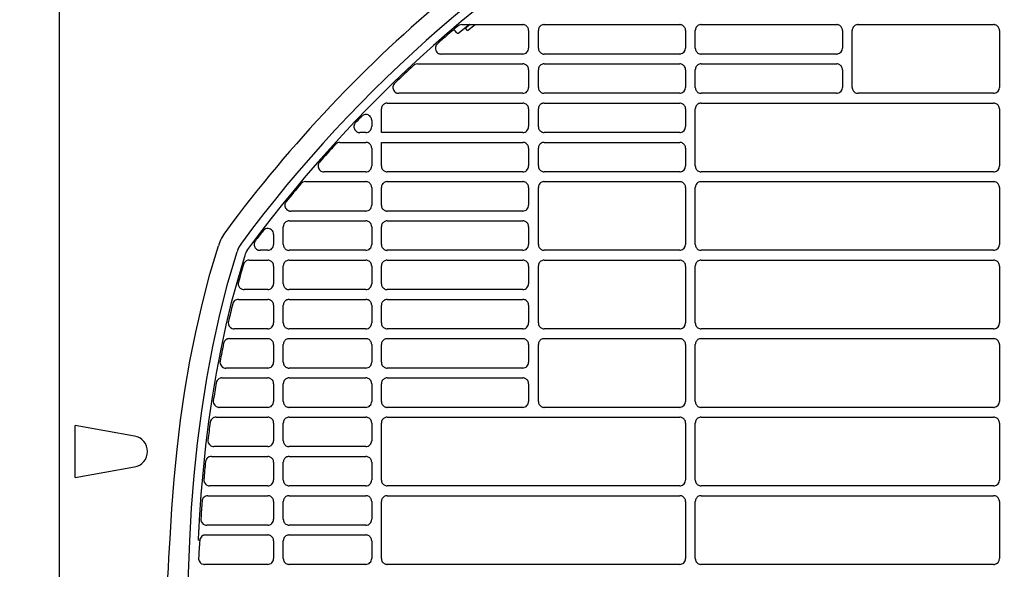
# Model space of a CAD drawing. Header units: millimetres. Extents: x -165365 to -33565, y 7406 to 103342.
# Tile 144 of 256: x -84366 to -84115, y 25500 to 25640. Entities that reach past the tile are written whole.
import ezdxf

# ---------------------------------------------------------------- set-up
doc = ezdxf.new("R2010")
doc.units = ezdxf.units.MM
doc.header["$MEASUREMENT"] = 0
doc.linetypes.add('ACAD_ISO03W100', pattern=[150, 60, -90])
doc.layers.add('DETAIL', color=5, linetype='Continuous')
doc.layers.add('ELEK CIENKIE', color=80, linetype='Continuous')

# ---------------------------------------------------------------- blocks, each defined once
blk = doc.blocks.new('A$C67C8A0BA')
at = {"layer": 'DETAIL', "color": 3, "linetype": 'Continuous'}
for p, q in [((0, 50.16), (0, 691.24)), ((101.16, 627.46), (100.87, 627.84)), ((104.52, 629.45), (101.86, 627.37)), ((102.51, 629.45), (118.08, 629.45)), ((104.63, 629.45), (103.48, 628.55)), ((103.97, 627.92), (103.48, 628.55)), ((103.97, 627.92), (105.92, 629.45)), ((119.57, 627.95), (119.57, 623.45)), ((122.04, 623.44), (122.04, 627.96)), ((123.53, 629.45), (158.08, 629.45)), ((159.57, 627.95), (159.57, 623.45)), ((162.04, 623.44), (162.04, 627.96)), ((163.53, 629.45), (198.08, 629.45)), ((199.57, 627.95), (199.57, 623.45)), ((202.04, 613.44), (202.04, 627.96)), ((203.53, 629.45), (238.07, 629.45)), ((239.56, 627.95), (239.56, 613.44)), ((118.07, 621.95), (97.3, 621.95)), ((158.07, 621.95), (123.54, 621.95)), ((198.07, 621.95), (163.54, 621.95)), ((91.24, 619.45), (118.08, 619.45)), ((119.57, 617.95), (119.57, 613.45)), ((122.04, 613.44), (122.04, 617.96)), ((123.53, 619.45), (158.08, 619.44)), ((159.57, 617.95), (159.57, 613.44)), ((162.04, 613.44), (162.04, 617.95)), ((163.53, 619.44), (198.08, 619.44)), ((199.57, 617.95), (199.57, 613.44)), ((118.07, 611.95), (86.47, 611.95)), ((158.07, 611.95), (123.54, 611.95)), ((198.07, 611.95), (163.54, 611.95)), ((238.07, 611.95), (203.54, 611.95)), ((82.04, 601.95), (82.04, 607.96)), ((83.53, 609.45), (118.08, 609.45)), ((119.57, 607.95), (119.57, 603.45)), ((122.04, 603.44), (122.04, 607.96)), ((123.53, 609.45), (158.08, 609.45)), ((159.57, 607.95), (159.57, 603.45)), ((162.04, 593.44), (162.04, 607.96)), ((163.53, 609.45), (238.07, 609.45)), ((239.56, 607.95), (239.56, 593.44)), ((79.57, 605.04), (79.57, 603.45)), ((78.07, 601.95), (76.54, 601.95)), ((118.07, 601.95), (82.04, 601.95)), ((158.07, 601.95), (123.54, 601.95)), ((71.42, 599.45), (78.08, 599.45)), ((79.57, 597.95), (79.57, 593.45)), ((82.04, 599.45), (118.08, 599.45)), ((82.04, 593.44), (82.04, 599.45)), ((119.57, 597.95), (119.57, 593.45)), ((122.04, 593.44), (122.04, 597.96)), ((123.53, 599.45), (158.08, 599.44)), ((159.57, 597.95), (159.57, 593.44)), ((78.07, 591.95), (67.39, 591.95)), ((118.07, 591.95), (83.54, 591.95)), ((158.07, 591.95), (123.54, 591.95)), ((238.07, 591.95), (163.54, 591.95)), ((62.66, 589.45), (78.08, 589.45)), ((79.57, 587.95), (79.57, 583.45)), ((82.04, 583.44), (82.04, 587.96)), ((83.53, 589.45), (118.08, 589.45)), ((119.57, 587.95), (119.57, 583.45)), ((122.04, 573.44), (122.04, 587.96)), ((123.53, 589.45), (158.08, 589.45)), ((159.57, 587.95), (159.57, 573.45)), ((162.04, 573.44), (162.04, 587.96)), ((163.53, 589.45), (238.07, 589.45)), ((239.56, 587.95), (239.56, 573.44)), ((78.07, 581.95), (58.93, 581.95)), ((118.07, 581.95), (83.54, 581.95)), ((57.04, 573.44), (57.04, 577.96)), ((58.53, 579.45), (78.08, 579.45)), ((79.57, 577.95), (79.57, 573.45)), ((82.04, 573.44), (82.04, 577.96)), ((83.53, 579.45), (118.08, 579.45)), ((119.57, 577.95), (119.57, 573.45)), ((54.57, 576.01), (54.57, 573.45)), ((53.07, 571.95), (51.12, 571.95)), ((78.07, 571.95), (58.54, 571.95)), ((118.07, 571.95), (83.54, 571.95)), ((158.07, 571.95), (123.54, 571.95)), ((238.07, 571.95), (163.54, 571.95)), ((48.34, 569.45), (53.08, 569.45)), ((54.57, 567.95), (54.57, 563.45)), ((57.04, 563.44), (57.04, 567.96)), ((58.53, 569.45), (78.08, 569.45)), ((79.57, 567.95), (79.57, 563.45)), ((82.04, 563.44), (82.04, 567.96)), ((83.53, 569.45), (118.07, 569.45)), ((119.57, 567.95), (119.57, 563.45)), ((122.04, 553.44), (122.04, 567.96)), ((123.53, 569.45), (158.08, 569.45)), ((159.57, 567.95), (159.57, 553.45)), ((162.04, 553.44), (162.04, 567.96)), ((163.53, 569.45), (238.07, 569.45)), ((239.56, 567.95), (239.56, 553.44)), ((53.07, 561.95), (47.04, 561.95)), ((78.07, 561.95), (58.54, 561.95)), ((118.07, 561.95), (83.54, 561.95)), ((45.59, 559.45), (53.08, 559.45)), ((54.57, 557.95), (54.57, 553.45)), ((57.04, 553.44), (57.04, 557.96)), ((58.53, 559.45), (78.08, 559.45)), ((79.57, 557.95), (79.57, 553.45)), ((82.04, 553.44), (82.04, 557.96)), ((83.53, 559.45), (118.07, 559.45)), ((119.57, 557.95), (119.57, 553.45)), ((53.07, 551.95), (44.5, 551.95)), ((78.07, 551.95), (58.54, 551.95)), ((118.07, 551.95), (83.54, 551.95)), ((158.07, 551.95), (123.54, 551.95)), ((238.07, 551.95), (163.54, 551.95)), ((43.29, 549.45), (53.08, 549.45)), ((54.57, 547.95), (54.57, 543.45)), ((57.04, 543.44), (57.04, 547.96)), ((58.53, 549.45), (78.08, 549.45)), ((79.57, 547.95), (79.57, 543.45)), ((82.04, 543.44), (82.04, 547.96)), ((83.53, 549.45), (118.07, 549.45)), ((119.57, 547.95), (119.57, 543.45)), ((122.04, 533.44), (122.04, 547.96)), ((123.53, 549.45), (158.07, 549.45)), ((159.57, 547.95), (159.57, 533.45)), ((162.04, 533.44), (162.04, 547.96)), ((163.53, 549.45), (238.07, 549.45)), ((239.56, 547.95), (239.56, 533.44)), ((53.07, 541.95), (42.39, 541.95)), ((78.07, 541.95), (58.54, 541.95)), ((118.07, 541.95), (83.54, 541.95)), ((41.41, 539.45), (53.08, 539.45)), ((54.57, 537.95), (54.57, 533.45)), ((57.04, 533.44), (57.04, 537.96)), ((58.53, 539.45), (78.08, 539.45)), ((79.57, 537.95), (79.57, 533.45)), ((82.04, 533.44), (82.04, 537.96)), ((83.53, 539.45), (118.07, 539.45)), ((119.57, 537.95), (119.57, 533.45)), ((53.07, 531.95), (40.68, 531.95)), ((78.07, 531.95), (58.54, 531.95)), ((118.07, 531.95), (83.54, 531.95)), ((158.07, 531.95), (123.54, 531.95)), ((238.07, 531.95), (163.54, 531.95)), ((3.97, 514.09), (3.97, 527.31)), ((19.12, 524.64), (3.97, 527.31)), ((39.89, 529.45), (53.08, 529.45)), ((54.57, 527.95), (54.57, 523.45)), ((57.04, 523.44), (57.04, 527.96)), ((58.53, 529.45), (78.08, 529.45)), ((79.57, 527.95), (79.57, 523.45)), ((82.04, 513.44), (82.04, 527.96)), ((83.53, 529.45), (158.07, 529.45)), ((159.57, 527.95), (159.57, 513.45)), ((162.04, 513.44), (162.04, 527.96)), ((163.53, 529.45), (238.07, 529.45)), ((239.56, 527.95), (239.56, 513.44)), ((53.07, 521.95), (39.31, 521.95)), ((78.07, 521.95), (58.54, 521.95)), ((38.7, 519.45), (38.69, 519.45)), ((38.7, 519.45), (53.08, 519.45)), ((54.57, 517.95), (54.57, 513.45)), ((57.04, 513.44), (57.04, 517.96)), ((58.53, 519.45), (78.08, 519.45)), ((79.57, 517.95), (79.57, 513.45)), ((3.97, 514.09), (19.12, 516.76)), ((53.07, 511.95), (38.27, 511.95)), ((78.07, 511.95), (58.54, 511.95)), ((158.07, 511.95), (83.54, 511.95)), ((238.07, 511.95), (163.54, 511.95)), ((37.82, 509.45), (53.08, 509.45)), ((58.53, 509.45), (78.08, 509.45)), ((83.53, 509.45), (158.07, 509.45)), ((163.53, 509.45), (238.07, 509.45)), ((54.57, 507.95), (54.57, 503.45)), ((57.04, 503.44), (57.04, 507.96)), ((79.57, 507.95), (79.57, 503.45)), ((82.04, 493.44), (82.04, 507.96)), ((159.57, 507.95), (159.57, 493.45)), ((162.04, 493.44), (162.04, 507.96)), ((239.56, 507.95), (239.56, 493.44)), ((53.07, 501.95), (37.51, 501.95)), ((78.07, 501.95), (58.54, 501.95)), ((37.21, 499.45), (53.08, 499.45)), ((58.53, 499.45), (78.08, 499.45)), ((35.68, 498.07), (35.42, 498.09)), ((54.57, 497.95), (54.57, 493.45)), ((57.04, 493.44), (57.04, 497.96)), ((79.57, 497.95), (79.57, 493.45)), ((53.07, 491.95), (36.92, 491.95)), ((78.07, 491.95), (58.54, 491.95)), ((158.07, 491.95), (83.54, 491.95)), ((238.07, 491.95), (163.54, 491.95))]:
    blk.add_line(p, q, dxfattribs=at)
blk.add_lwpolyline([(101.16, 627.46, 0.080604), (101.28, 627.35, 0.116442), (101.49, 627.27, 0.116442), (101.72, 627.3, 0.080614), (101.86, 627.37, 0.000008)], format="xyb", dxfattribs=at)
for points in [[(119.57, 627.95), (119.55, 628.16), (119.51, 628.37), (119.43, 628.56), (119.34, 628.75), (119.21, 628.92), (119.06, 629.07), (118.9, 629.2), (118.71, 629.3), (118.51, 629.38), (118.31, 629.43)], [(123.3, 629.43), (123.09, 629.38), (122.9, 629.31), (122.71, 629.2), (122.54, 629.08), (122.4, 628.93), (122.27, 628.76), (122.17, 628.57), (122.1, 628.37), (122.06, 628.17), (122.04, 627.96)], [(159.57, 627.95), (159.55, 628.16), (159.51, 628.37), (159.43, 628.56), (159.33, 628.75), (159.21, 628.92), (159.06, 629.07), (158.9, 629.2), (158.71, 629.3), (158.51, 629.38), (158.31, 629.43)], [(163.3, 629.43), (163.09, 629.38), (162.9, 629.31), (162.71, 629.2), (162.54, 629.08), (162.4, 628.93), (162.27, 628.76), (162.17, 628.57), (162.1, 628.37), (162.06, 628.17), (162.04, 627.96)], [(199.57, 627.95), (199.55, 628.16), (199.51, 628.37), (199.43, 628.56), (199.33, 628.75), (199.21, 628.92), (199.06, 629.07), (198.89, 629.2), (198.71, 629.3), (198.51, 629.38), (198.31, 629.43)], [(203.3, 629.43), (203.09, 629.38), (202.89, 629.31), (202.71, 629.2), (202.54, 629.07), (202.4, 628.92), (202.27, 628.76), (202.17, 628.57), (202.1, 628.37), (202.05, 628.17), (202.04, 627.96)], [(239.56, 627.95), (239.55, 628.16), (239.51, 628.37), (239.43, 628.57), (239.33, 628.75), (239.21, 628.92), (239.06, 629.07), (238.89, 629.2), (238.71, 629.3), (238.51, 629.38), (238.31, 629.43)], [(96.14, 624.39), (95.99, 624.17), (95.88, 623.93), (95.82, 623.68), (95.8, 623.41), (95.83, 623.15), (95.9, 622.89), (96.02, 622.66), (96.18, 622.45), (96.37, 622.27), (96.59, 622.12)], [(122.04, 623.44), (122.06, 623.23), (122.1, 623.02), (122.17, 622.82), (122.27, 622.64), (122.4, 622.47), (122.55, 622.32), (122.72, 622.19), (122.9, 622.09), (123.1, 622.01), (123.3, 621.97)], [(162.04, 623.44), (162.06, 623.23), (162.1, 623.02), (162.17, 622.82), (162.27, 622.64), (162.4, 622.47), (162.55, 622.32), (162.72, 622.19), (162.9, 622.09), (163.1, 622.01), (163.3, 621.97)], [(119.57, 617.95), (119.55, 618.16), (119.51, 618.36), (119.43, 618.56), (119.34, 618.75), (119.21, 618.92), (119.06, 619.07), (118.9, 619.2), (118.71, 619.3), (118.51, 619.38), (118.31, 619.43)], [(123.3, 619.43), (123.09, 619.38), (122.9, 619.3), (122.71, 619.2), (122.54, 619.07), (122.4, 618.92), (122.27, 618.75), (122.17, 618.57), (122.1, 618.37), (122.06, 618.16), (122.04, 617.96)], [(159.57, 617.95), (159.55, 618.16), (159.51, 618.36), (159.43, 618.56), (159.33, 618.75), (159.21, 618.92), (159.06, 619.07), (158.9, 619.2), (158.71, 619.3), (158.51, 619.38), (158.31, 619.43)], [(163.3, 619.43), (163.09, 619.38), (162.9, 619.3), (162.71, 619.2), (162.54, 619.07), (162.4, 618.92), (162.27, 618.75), (162.17, 618.57), (162.1, 618.37), (162.06, 618.16), (162.04, 617.95)], [(199.57, 617.95), (199.55, 618.16), (199.51, 618.36), (199.43, 618.56), (199.33, 618.75), (199.21, 618.92), (199.06, 619.07), (198.89, 619.2), (198.71, 619.3), (198.51, 619.38), (198.31, 619.43)], [(85.28, 614.34), (85.14, 614.12), (85.04, 613.88), (84.99, 613.63), (84.98, 613.37), (85.01, 613.11), (85.09, 612.86), (85.21, 612.63), (85.37, 612.42), (85.57, 612.25), (85.79, 612.11)], [(122.04, 613.44), (122.06, 613.23), (122.1, 613.02), (122.17, 612.82), (122.27, 612.64), (122.4, 612.47), (122.55, 612.32), (122.72, 612.19), (122.9, 612.09), (123.1, 612.01), (123.3, 611.96)], [(162.04, 613.44), (162.06, 613.23), (162.1, 613.02), (162.17, 612.82), (162.27, 612.64), (162.4, 612.47), (162.55, 612.32), (162.72, 612.19), (162.9, 612.09), (163.1, 612.01), (163.3, 611.96)], [(202.04, 613.44), (202.06, 613.23), (202.1, 613.02), (202.17, 612.82), (202.27, 612.64), (202.4, 612.47), (202.55, 612.32), (202.72, 612.19), (202.9, 612.09), (203.1, 612.01), (203.3, 611.96)], [(83.3, 609.43), (83.09, 609.38), (82.9, 609.31), (82.71, 609.2), (82.54, 609.08), (82.4, 608.93), (82.27, 608.76), (82.17, 608.57), (82.1, 608.37), (82.06, 608.17), (82.04, 607.96)], [(119.57, 607.95), (119.55, 608.16), (119.51, 608.37), (119.43, 608.56), (119.34, 608.75), (119.21, 608.92), (119.06, 609.07), (118.9, 609.2), (118.71, 609.3), (118.51, 609.38), (118.31, 609.43)], [(123.3, 609.43), (123.09, 609.38), (122.9, 609.31), (122.71, 609.2), (122.54, 609.08), (122.4, 608.93), (122.27, 608.76), (122.17, 608.57), (122.1, 608.37), (122.06, 608.17), (122.04, 607.96)], [(159.57, 607.95), (159.55, 608.16), (159.51, 608.37), (159.43, 608.56), (159.33, 608.75), (159.21, 608.92), (159.06, 609.07), (158.9, 609.2), (158.71, 609.3), (158.51, 609.38), (158.31, 609.43)], [(163.3, 609.43), (163.09, 609.38), (162.9, 609.31), (162.71, 609.2), (162.54, 609.08), (162.4, 608.93), (162.27, 608.76), (162.17, 608.57), (162.1, 608.37), (162.06, 608.17), (162.04, 607.96)], [(239.56, 607.95), (239.55, 608.16), (239.51, 608.37), (239.43, 608.57), (239.33, 608.75), (239.21, 608.92), (239.06, 609.07), (238.89, 609.2), (238.71, 609.3), (238.51, 609.38), (238.31, 609.43)], [(79.38, 605.77), (79.24, 605.98), (79.06, 606.17), (78.86, 606.32), (78.63, 606.43), (78.39, 606.51), (78.14, 606.54), (77.88, 606.53), (77.64, 606.47), (77.4, 606.38), (77.19, 606.25)], [(79.57, 605.04), (79.57, 605.11), (79.56, 605.18), (79.55, 605.26), (79.54, 605.33), (79.52, 605.4), (79.5, 605.47), (79.48, 605.54)], [(75.3, 604.28), (75.18, 604.07), (75.09, 603.83), (75.05, 603.59), (75.04, 603.34), (75.08, 603.09), (75.16, 602.86), (75.27, 602.64), (75.42, 602.44), (75.61, 602.27), (75.81, 602.13)], [(122.04, 603.44), (122.06, 603.23), (122.1, 603.02), (122.17, 602.82), (122.27, 602.64), (122.4, 602.47), (122.55, 602.32), (122.72, 602.19), (122.9, 602.09), (123.1, 602.01), (123.3, 601.97)], [(79.57, 597.95), (79.55, 598.16), (79.51, 598.36), (79.44, 598.56), (79.34, 598.75), (79.21, 598.92), (79.06, 599.07), (78.9, 599.2), (78.71, 599.3), (78.51, 599.38), (78.31, 599.43)], [(119.57, 597.95), (119.55, 598.16), (119.51, 598.36), (119.43, 598.56), (119.34, 598.75), (119.21, 598.92), (119.06, 599.07), (118.9, 599.2), (118.71, 599.3), (118.51, 599.38), (118.31, 599.43)], [(123.3, 599.43), (123.09, 599.38), (122.9, 599.3), (122.71, 599.2), (122.54, 599.07), (122.4, 598.92), (122.27, 598.75), (122.17, 598.57), (122.1, 598.37), (122.06, 598.16), (122.04, 597.96)], [(159.57, 597.95), (159.55, 598.16), (159.51, 598.36), (159.43, 598.56), (159.33, 598.75), (159.21, 598.92), (159.06, 599.07), (158.9, 599.2), (158.71, 599.3), (158.51, 599.38), (158.31, 599.43)], [(66, 594.01), (65.92, 593.76), (65.89, 593.49), (65.9, 593.22), (65.97, 592.96), (66.07, 592.71), (66.23, 592.49), (66.41, 592.3), (66.64, 592.15), (66.88, 592.03), (67.14, 591.97)], [(82.04, 593.44), (82.06, 593.23), (82.1, 593.02), (82.17, 592.82), (82.27, 592.64), (82.4, 592.47), (82.55, 592.32), (82.72, 592.19), (82.9, 592.09), (83.1, 592.01), (83.3, 591.96)], [(122.04, 593.44), (122.06, 593.23), (122.1, 593.02), (122.17, 592.82), (122.27, 592.64), (122.4, 592.47), (122.55, 592.32), (122.72, 592.19), (122.9, 592.09), (123.1, 592.01), (123.3, 591.96)], [(162.04, 593.44), (162.06, 593.23), (162.1, 593.02), (162.17, 592.82), (162.27, 592.64), (162.4, 592.47), (162.55, 592.32), (162.72, 592.19), (162.9, 592.09), (163.1, 592.01), (163.3, 591.96)], [(79.57, 587.95), (79.55, 588.16), (79.51, 588.37), (79.44, 588.56), (79.34, 588.75), (79.21, 588.92), (79.06, 589.07), (78.9, 589.2), (78.71, 589.3), (78.51, 589.38), (78.31, 589.43)], [(83.3, 589.43), (83.09, 589.38), (82.9, 589.31), (82.71, 589.2), (82.54, 589.08), (82.4, 588.93), (82.27, 588.76), (82.17, 588.57), (82.1, 588.37), (82.06, 588.17), (82.04, 587.96)], [(119.57, 587.95), (119.55, 588.16), (119.51, 588.37), (119.43, 588.56), (119.34, 588.75), (119.21, 588.92), (119.06, 589.07), (118.9, 589.2), (118.71, 589.3), (118.51, 589.38), (118.31, 589.43)], [(123.3, 589.43), (123.09, 589.38), (122.9, 589.31), (122.71, 589.2), (122.54, 589.08), (122.4, 588.93), (122.27, 588.76), (122.17, 588.57), (122.1, 588.37), (122.06, 588.17), (122.04, 587.96)], [(159.57, 587.95), (159.55, 588.16), (159.51, 588.37), (159.43, 588.56), (159.33, 588.75), (159.21, 588.92), (159.06, 589.07), (158.9, 589.2), (158.71, 589.3), (158.51, 589.38), (158.31, 589.43)], [(163.3, 589.43), (163.09, 589.38), (162.9, 589.31), (162.71, 589.2), (162.54, 589.08), (162.4, 588.93), (162.27, 588.76), (162.17, 588.57), (162.1, 588.37), (162.06, 588.17), (162.04, 587.96)], [(239.56, 587.95), (239.55, 588.16), (239.51, 588.37), (239.43, 588.57), (239.33, 588.75), (239.21, 588.92), (239.06, 589.07), (238.89, 589.2), (238.71, 589.31), (238.51, 589.38), (238.31, 589.43)], [(57.53, 583.97), (57.46, 583.72), (57.44, 583.45), (57.46, 583.19), (57.52, 582.93), (57.64, 582.69), (57.79, 582.48), (57.98, 582.29), (58.2, 582.14), (58.44, 582.03), (58.69, 581.97)], [(82.04, 583.44), (82.06, 583.23), (82.1, 583.02), (82.17, 582.82), (82.27, 582.64), (82.4, 582.47), (82.55, 582.32), (82.72, 582.19), (82.9, 582.09), (83.1, 582.01), (83.3, 581.97)], [(54.57, 576.01), (54.53, 576.33), (54.43, 576.64), (54.27, 576.92), (54.05, 577.16), (53.79, 577.34), (53.49, 577.46), (53.17, 577.52), (52.85, 577.5), (52.53, 577.42), (52.25, 577.27)], [(58.3, 579.43), (58.09, 579.38), (57.9, 579.31), (57.71, 579.2), (57.54, 579.08), (57.4, 578.93), (57.27, 578.76), (57.17, 578.57), (57.1, 578.37), (57.06, 578.17), (57.04, 577.96)], [(79.57, 577.95), (79.55, 578.16), (79.51, 578.36), (79.44, 578.56), (79.34, 578.75), (79.21, 578.92), (79.06, 579.07), (78.9, 579.2), (78.71, 579.3), (78.51, 579.38), (78.31, 579.43)], [(83.3, 579.43), (83.09, 579.38), (82.9, 579.31), (82.71, 579.2), (82.54, 579.08), (82.4, 578.93), (82.27, 578.76), (82.17, 578.57), (82.1, 578.37), (82.06, 578.17), (82.04, 577.96)], [(119.57, 577.95), (119.55, 578.16), (119.51, 578.36), (119.43, 578.56), (119.34, 578.75), (119.21, 578.92), (119.06, 579.07), (118.9, 579.2), (118.71, 579.3), (118.51, 579.38), (118.31, 579.43)], [(28.22, 498.52), (28.65, 506.09), (29.22, 513.65), (29.96, 521.19), (30.87, 528.72), (31.97, 536.22), (33.25, 543.69), (34.73, 551.12), (36.43, 558.51), (38.35, 565.84), (40.5, 573.1)], [(49.8, 574.14), (49.7, 573.93), (49.64, 573.7), (49.62, 573.46), (49.63, 573.22), (49.69, 572.99), (49.78, 572.77), (49.9, 572.57), (50.05, 572.39), (50.23, 572.24), (50.43, 572.11)], [(57.04, 573.44), (57.06, 573.23), (57.1, 573.02), (57.17, 572.82), (57.27, 572.64), (57.4, 572.47), (57.55, 572.32), (57.72, 572.19), (57.9, 572.09), (58.1, 572.01), (58.3, 571.97)], [(82.04, 573.44), (82.06, 573.23), (82.1, 573.02), (82.17, 572.82), (82.27, 572.64), (82.4, 572.47), (82.55, 572.32), (82.72, 572.19), (82.9, 572.09), (83.1, 572.01), (83.3, 571.97)], [(122.04, 573.44), (122.06, 573.23), (122.1, 573.02), (122.17, 572.82), (122.27, 572.64), (122.4, 572.47), (122.55, 572.32), (122.72, 572.19), (122.9, 572.09), (123.1, 572.01), (123.3, 571.97)], [(162.04, 573.44), (162.06, 573.23), (162.1, 573.02), (162.17, 572.82), (162.27, 572.64), (162.4, 572.47), (162.55, 572.32), (162.72, 572.19), (162.9, 572.09), (163.1, 572.01), (163.3, 571.97)], [(32.78, 481.34), (32.91, 489.65), (33.2, 497.96), (33.67, 506.26), (34.32, 514.55), (35.18, 522.82), (36.25, 531.07), (37.54, 539.28), (39.08, 547.45), (40.87, 555.57), (42.92, 563.63), (45.27, 571.6)], [(36.13, 509.78), (36.67, 515.99), (37.32, 522.18), (38.09, 528.37), (38.99, 534.54), (40.02, 540.69), (41.19, 546.81), (42.5, 552.9), (43.96, 558.96), (45.58, 564.97), (47.37, 570.94)], [(54.57, 567.95), (54.55, 568.16), (54.51, 568.37), (54.44, 568.56), (54.34, 568.75), (54.21, 568.92), (54.06, 569.07), (53.9, 569.2), (53.71, 569.3), (53.51, 569.38), (53.31, 569.43)], [(58.3, 569.43), (58.09, 569.38), (57.9, 569.31), (57.71, 569.2), (57.54, 569.08), (57.4, 568.93), (57.27, 568.76), (57.17, 568.57), (57.1, 568.37), (57.06, 568.17), (57.04, 567.96)], [(79.57, 567.95), (79.55, 568.16), (79.51, 568.37), (79.44, 568.56), (79.34, 568.75), (79.21, 568.92), (79.06, 569.07), (78.9, 569.2), (78.71, 569.3), (78.51, 569.38), (78.31, 569.43)], [(83.3, 569.43), (83.09, 569.38), (82.9, 569.31), (82.71, 569.2), (82.54, 569.08), (82.4, 568.93), (82.27, 568.76), (82.17, 568.57), (82.1, 568.37), (82.06, 568.17), (82.04, 567.96)], [(119.57, 567.95), (119.55, 568.16), (119.51, 568.37), (119.43, 568.56), (119.34, 568.75), (119.21, 568.92), (119.06, 569.07), (118.9, 569.2), (118.71, 569.3), (118.51, 569.38), (118.31, 569.43)], [(123.3, 569.43), (123.09, 569.38), (122.9, 569.31), (122.71, 569.2), (122.54, 569.08), (122.4, 568.93), (122.27, 568.76), (122.17, 568.57), (122.1, 568.37), (122.06, 568.17), (122.04, 567.96)], [(159.57, 567.95), (159.55, 568.16), (159.51, 568.37), (159.43, 568.57), (159.33, 568.75), (159.21, 568.92), (159.06, 569.07), (158.89, 569.2), (158.71, 569.3), (158.51, 569.38), (158.31, 569.43)], [(163.3, 569.43), (163.09, 569.38), (162.9, 569.31), (162.71, 569.2), (162.54, 569.08), (162.4, 568.93), (162.27, 568.76), (162.17, 568.57), (162.1, 568.37), (162.06, 568.17), (162.04, 567.96)], [(239.56, 567.95), (239.55, 568.16), (239.51, 568.37), (239.43, 568.57), (239.33, 568.75), (239.21, 568.92), (239.06, 569.07), (238.89, 569.2), (238.71, 569.31), (238.51, 569.38), (238.31, 569.43)], [(45.55, 563.6), (45.55, 563.4), (45.57, 563.2), (45.61, 563), (45.68, 562.82), (45.78, 562.64), (45.9, 562.48), (46.04, 562.33), (46.19, 562.21), (46.36, 562.11), (46.55, 562.03)], [(57.04, 563.44), (57.06, 563.23), (57.1, 563.02), (57.17, 562.82), (57.27, 562.64), (57.4, 562.47), (57.55, 562.32), (57.72, 562.19), (57.9, 562.09), (58.1, 562.01), (58.3, 561.97)], [(82.04, 563.44), (82.06, 563.23), (82.1, 563.02), (82.17, 562.82), (82.27, 562.64), (82.4, 562.47), (82.55, 562.32), (82.72, 562.19), (82.9, 562.09), (83.1, 562.01), (83.3, 561.97)], [(54.57, 557.95), (54.55, 558.16), (54.51, 558.36), (54.44, 558.56), (54.34, 558.75), (54.21, 558.92), (54.06, 559.07), (53.9, 559.2), (53.71, 559.3), (53.51, 559.38), (53.31, 559.43)], [(58.3, 559.43), (58.09, 559.38), (57.9, 559.31), (57.71, 559.2), (57.54, 559.08), (57.4, 558.93), (57.27, 558.76), (57.17, 558.57), (57.1, 558.37), (57.06, 558.17), (57.04, 557.96)], [(79.57, 557.95), (79.55, 558.16), (79.51, 558.36), (79.44, 558.56), (79.34, 558.75), (79.21, 558.92), (79.06, 559.07), (78.9, 559.2), (78.71, 559.3), (78.51, 559.38), (78.31, 559.43)], [(83.3, 559.43), (83.09, 559.38), (82.9, 559.31), (82.71, 559.2), (82.54, 559.08), (82.4, 558.93), (82.27, 558.76), (82.17, 558.57), (82.1, 558.37), (82.06, 558.17), (82.04, 557.96)], [(119.57, 557.95), (119.55, 558.16), (119.51, 558.36), (119.43, 558.56), (119.34, 558.75), (119.21, 558.92), (119.06, 559.07), (118.9, 559.2), (118.71, 559.3), (118.51, 559.38), (118.31, 559.43)], [(57.04, 553.44), (57.06, 553.23), (57.1, 553.02), (57.17, 552.82), (57.27, 552.64), (57.4, 552.47), (57.55, 552.32), (57.72, 552.19), (57.9, 552.09), (58.1, 552.01), (58.3, 551.97)], [(82.04, 553.44), (82.06, 553.23), (82.1, 553.02), (82.17, 552.82), (82.27, 552.64), (82.4, 552.47), (82.55, 552.32), (82.72, 552.19), (82.9, 552.09), (83.1, 552.01), (83.3, 551.97)], [(122.04, 553.44), (122.06, 553.23), (122.1, 553.02), (122.17, 552.82), (122.27, 552.64), (122.4, 552.47), (122.55, 552.32), (122.72, 552.19), (122.9, 552.09), (123.1, 552.01), (123.3, 551.97)], [(162.04, 553.44), (162.06, 553.23), (162.1, 553.02), (162.17, 552.82), (162.27, 552.64), (162.4, 552.47), (162.55, 552.32), (162.72, 552.19), (162.9, 552.09), (163.1, 552.01), (163.3, 551.97)], [(54.57, 547.95), (54.55, 548.16), (54.51, 548.37), (54.44, 548.56), (54.34, 548.75), (54.21, 548.92), (54.06, 549.07), (53.9, 549.2), (53.71, 549.31), (53.51, 549.38), (53.31, 549.43)], [(58.3, 549.43), (58.09, 549.38), (57.9, 549.31), (57.71, 549.2), (57.54, 549.08), (57.4, 548.93), (57.27, 548.76), (57.17, 548.57), (57.1, 548.37), (57.06, 548.17), (57.04, 547.96)], [(79.57, 547.95), (79.55, 548.16), (79.51, 548.37), (79.44, 548.56), (79.34, 548.75), (79.21, 548.92), (79.06, 549.07), (78.9, 549.2), (78.71, 549.31), (78.51, 549.38), (78.31, 549.43)], [(83.3, 549.43), (83.09, 549.38), (82.9, 549.31), (82.71, 549.2), (82.54, 549.08), (82.4, 548.93), (82.27, 548.76), (82.17, 548.57), (82.1, 548.37), (82.06, 548.17), (82.04, 547.96)], [(119.57, 547.95), (119.55, 548.16), (119.51, 548.37), (119.43, 548.56), (119.34, 548.75), (119.21, 548.92), (119.06, 549.07), (118.89, 549.2), (118.71, 549.31), (118.51, 549.38), (118.31, 549.43)], [(123.3, 549.43), (123.09, 549.38), (122.9, 549.31), (122.71, 549.2), (122.54, 549.08), (122.4, 548.93), (122.27, 548.76), (122.17, 548.57), (122.1, 548.37), (122.06, 548.17), (122.04, 547.96)], [(159.57, 547.95), (159.55, 548.16), (159.51, 548.37), (159.43, 548.57), (159.33, 548.75), (159.21, 548.92), (159.06, 549.07), (158.89, 549.2), (158.71, 549.31), (158.51, 549.38), (158.31, 549.43)], [(163.3, 549.43), (163.09, 549.38), (162.9, 549.31), (162.71, 549.2), (162.54, 549.08), (162.4, 548.93), (162.27, 548.76), (162.17, 548.57), (162.1, 548.37), (162.06, 548.17), (162.04, 547.96)], [(239.56, 547.95), (239.55, 548.16), (239.51, 548.37), (239.43, 548.57), (239.33, 548.75), (239.21, 548.92), (239.06, 549.07), (238.89, 549.2), (238.71, 549.31), (238.51, 549.38), (238.31, 549.43)], [(57.04, 543.44), (57.06, 543.23), (57.1, 543.02), (57.17, 542.82), (57.27, 542.64), (57.4, 542.47), (57.55, 542.32), (57.72, 542.19), (57.9, 542.09), (58.1, 542.01), (58.3, 541.97)], [(82.04, 543.44), (82.06, 543.23), (82.1, 543.02), (82.17, 542.82), (82.27, 542.64), (82.4, 542.47), (82.55, 542.32), (82.72, 542.19), (82.9, 542.09), (83.1, 542.01), (83.3, 541.97)], [(54.57, 537.95), (54.55, 538.16), (54.51, 538.37), (54.44, 538.56), (54.34, 538.75), (54.21, 538.92), (54.06, 539.07), (53.9, 539.2), (53.71, 539.3), (53.51, 539.38), (53.31, 539.43)], [(58.3, 539.43), (58.09, 539.38), (57.9, 539.31), (57.71, 539.2), (57.54, 539.08), (57.4, 538.93), (57.27, 538.76), (57.17, 538.57), (57.1, 538.37), (57.06, 538.17), (57.04, 537.96)], [(79.57, 537.95), (79.55, 538.16), (79.51, 538.36), (79.44, 538.56), (79.34, 538.75), (79.21, 538.92), (79.06, 539.07), (78.9, 539.2), (78.71, 539.3), (78.51, 539.38), (78.31, 539.43)], [(83.3, 539.43), (83.09, 539.38), (82.9, 539.31), (82.71, 539.2), (82.54, 539.08), (82.4, 538.93), (82.27, 538.76), (82.17, 538.57), (82.1, 538.37), (82.06, 538.17), (82.04, 537.96)], [(119.57, 537.95), (119.55, 538.16), (119.51, 538.36), (119.43, 538.56), (119.34, 538.75), (119.21, 538.92), (119.06, 539.07), (118.89, 539.2), (118.71, 539.3), (118.51, 539.38), (118.31, 539.43)], [(57.04, 533.44), (57.06, 533.23), (57.1, 533.02), (57.17, 532.82), (57.27, 532.64), (57.4, 532.47), (57.55, 532.32), (57.72, 532.19), (57.9, 532.09), (58.1, 532.01), (58.3, 531.97)], [(82.04, 533.44), (82.06, 533.23), (82.1, 533.02), (82.17, 532.82), (82.27, 532.64), (82.4, 532.47), (82.55, 532.32), (82.72, 532.19), (82.9, 532.09), (83.1, 532.01), (83.3, 531.97)], [(122.04, 533.44), (122.06, 533.23), (122.1, 533.02), (122.17, 532.82), (122.27, 532.64), (122.4, 532.47), (122.55, 532.32), (122.72, 532.19), (122.9, 532.09), (123.1, 532.01), (123.3, 531.97)], [(162.04, 533.44), (162.06, 533.23), (162.1, 533.02), (162.17, 532.82), (162.27, 532.64), (162.4, 532.47), (162.55, 532.32), (162.72, 532.19), (162.9, 532.09), (163.1, 532.01), (163.3, 531.97)], [(54.57, 527.95), (54.55, 528.16), (54.51, 528.37), (54.44, 528.56), (54.34, 528.75), (54.21, 528.92), (54.06, 529.07), (53.9, 529.2), (53.71, 529.31), (53.51, 529.38), (53.31, 529.43)], [(58.3, 529.43), (58.09, 529.38), (57.9, 529.31), (57.71, 529.2), (57.54, 529.08), (57.4, 528.93), (57.27, 528.76), (57.17, 528.57), (57.1, 528.37), (57.06, 528.17), (57.04, 527.96)], [(79.57, 527.95), (79.55, 528.16), (79.51, 528.37), (79.44, 528.56), (79.34, 528.75), (79.21, 528.92), (79.06, 529.07), (78.9, 529.2), (78.71, 529.31), (78.51, 529.38), (78.31, 529.43)], [(83.3, 529.43), (83.09, 529.38), (82.9, 529.31), (82.71, 529.2), (82.54, 529.08), (82.4, 528.93), (82.27, 528.76), (82.17, 528.57), (82.1, 528.37), (82.06, 528.17), (82.04, 527.96)], [(159.57, 527.95), (159.55, 528.16), (159.51, 528.37), (159.43, 528.57), (159.33, 528.75), (159.21, 528.92), (159.06, 529.07), (158.89, 529.2), (158.71, 529.31), (158.51, 529.38), (158.31, 529.43)], [(163.3, 529.43), (163.09, 529.38), (162.9, 529.31), (162.71, 529.2), (162.54, 529.08), (162.4, 528.93), (162.27, 528.76), (162.17, 528.57), (162.1, 528.37), (162.06, 528.17), (162.04, 527.96)], [(239.56, 527.95), (239.55, 528.16), (239.51, 528.37), (239.43, 528.57), (239.33, 528.75), (239.21, 528.92), (239.06, 529.07), (238.89, 529.2), (238.71, 529.31), (238.51, 529.38), (238.31, 529.43)], [(57.04, 523.44), (57.06, 523.23), (57.1, 523.02), (57.17, 522.82), (57.27, 522.64), (57.4, 522.47), (57.55, 522.32), (57.72, 522.19), (57.9, 522.09), (58.1, 522.01), (58.3, 521.97)], [(54.57, 517.95), (54.55, 518.16), (54.51, 518.37), (54.44, 518.56), (54.34, 518.75), (54.21, 518.92), (54.06, 519.07), (53.9, 519.2), (53.71, 519.3), (53.51, 519.38), (53.31, 519.43)], [(58.3, 519.43), (58.09, 519.38), (57.9, 519.31), (57.71, 519.2), (57.54, 519.08), (57.4, 518.93), (57.27, 518.76), (57.17, 518.57), (57.1, 518.37), (57.06, 518.17), (57.04, 517.96)], [(79.57, 517.95), (79.55, 518.16), (79.51, 518.37), (79.44, 518.56), (79.34, 518.75), (79.21, 518.92), (79.06, 519.07), (78.9, 519.2), (78.71, 519.3), (78.51, 519.38), (78.31, 519.43)], [(57.04, 513.44), (57.06, 513.23), (57.1, 513.02), (57.17, 512.82), (57.27, 512.64), (57.4, 512.47), (57.55, 512.32), (57.72, 512.19), (57.9, 512.09), (58.1, 512.01), (58.3, 511.97)], [(82.04, 513.44), (82.06, 513.23), (82.1, 513.02), (82.17, 512.82), (82.27, 512.64), (82.4, 512.47), (82.55, 512.32), (82.72, 512.19), (82.9, 512.09), (83.1, 512.01), (83.3, 511.97)], [(162.04, 513.44), (162.06, 513.23), (162.1, 513.02), (162.17, 512.82), (162.27, 512.64), (162.4, 512.47), (162.55, 512.32), (162.72, 512.19), (162.9, 512.09), (163.1, 512.01), (163.3, 511.97)], [(35.42, 498.09), (35.43, 498.41), (35.45, 498.72), (35.46, 499.04), (35.48, 499.36), (35.49, 499.68), (35.51, 499.99), (35.52, 500.31), (35.54, 500.63), (35.56, 500.95), (35.57, 501.26), (35.59, 501.58), (35.61, 501.9), (35.63, 502.22), (35.64, 502.53), (35.66, 502.85), (35.68, 503.17), (35.7, 503.48), (35.72, 503.8), (35.74, 504.12), (35.76, 504.44), (35.78, 504.75), (35.8, 505.07), (35.82, 505.39), (35.84, 505.71), (35.86, 506.02), (35.88, 506.34), (35.9, 506.66), (35.92, 506.97), (35.95, 507.29), (35.97, 507.61), (35.99, 507.93), (36.01, 508.24), (36.04, 508.56), (36.06, 508.88), (36.09, 509.19), (36.11, 509.51), (36.13, 509.83)], [(54.57, 507.95), (54.55, 508.16), (54.51, 508.37), (54.44, 508.56), (54.34, 508.75), (54.21, 508.92), (54.06, 509.07), (53.9, 509.2), (53.71, 509.31), (53.51, 509.38), (53.31, 509.43)], [(58.3, 509.43), (58.09, 509.38), (57.9, 509.31), (57.71, 509.2), (57.54, 509.08), (57.4, 508.93), (57.27, 508.76), (57.17, 508.57), (57.1, 508.37), (57.06, 508.17), (57.04, 507.96)], [(79.57, 507.95), (79.55, 508.16), (79.51, 508.37), (79.44, 508.57), (79.34, 508.75), (79.21, 508.92), (79.06, 509.07), (78.9, 509.2), (78.71, 509.31), (78.51, 509.38), (78.31, 509.43)], [(83.3, 509.43), (83.09, 509.38), (82.9, 509.31), (82.71, 509.2), (82.55, 509.08), (82.4, 508.93), (82.27, 508.76), (82.17, 508.57), (82.1, 508.37), (82.06, 508.17), (82.04, 507.96)], [(159.57, 507.95), (159.55, 508.16), (159.51, 508.37), (159.43, 508.57), (159.33, 508.75), (159.21, 508.92), (159.06, 509.07), (158.89, 509.2), (158.71, 509.31), (158.51, 509.38), (158.31, 509.43)], [(163.3, 509.43), (163.09, 509.38), (162.9, 509.31), (162.71, 509.2), (162.54, 509.08), (162.4, 508.93), (162.27, 508.76), (162.17, 508.57), (162.1, 508.37), (162.06, 508.17), (162.04, 507.96)], [(239.56, 507.95), (239.55, 508.16), (239.51, 508.37), (239.43, 508.57), (239.33, 508.75), (239.21, 508.92), (239.06, 509.07), (238.89, 509.2), (238.71, 509.31), (238.51, 509.38), (238.31, 509.43)], [(57.04, 503.44), (57.06, 503.23), (57.1, 503.02), (57.17, 502.82), (57.27, 502.64), (57.4, 502.47), (57.55, 502.32), (57.72, 502.19), (57.9, 502.09), (58.1, 502.01), (58.3, 501.97)], [(54.57, 497.95), (54.55, 498.16), (54.51, 498.37), (54.44, 498.56), (54.34, 498.75), (54.21, 498.92), (54.06, 499.07), (53.9, 499.2), (53.71, 499.31), (53.51, 499.38), (53.31, 499.43)], [(58.3, 499.43), (58.09, 499.38), (57.9, 499.31), (57.71, 499.2), (57.55, 499.08), (57.4, 498.93), (57.27, 498.76), (57.17, 498.57), (57.1, 498.37), (57.06, 498.17), (57.04, 497.96)], [(79.57, 497.95), (79.55, 498.16), (79.51, 498.37), (79.44, 498.56), (79.34, 498.75), (79.21, 498.92), (79.06, 499.07), (78.9, 499.2), (78.71, 499.3), (78.51, 499.38), (78.31, 499.43)], [(27.25, 478.75), (27.28, 481.23), (27.37, 483.7), (27.48, 486.17), (27.62, 488.64), (27.76, 491.11), (27.9, 493.58), (28.05, 496.05), (28.22, 498.52)], [(57.04, 493.44), (57.06, 493.23), (57.1, 493.02), (57.17, 492.82), (57.27, 492.64), (57.4, 492.47), (57.55, 492.32), (57.72, 492.19), (57.9, 492.09), (58.1, 492.01), (58.3, 491.97)], [(82.04, 493.44), (82.06, 493.23), (82.1, 493.02), (82.17, 492.82), (82.27, 492.64), (82.4, 492.47), (82.55, 492.32), (82.72, 492.19), (82.9, 492.09), (83.1, 492.01), (83.3, 491.97)], [(162.04, 493.44), (162.06, 493.23), (162.1, 493.02), (162.17, 492.82), (162.27, 492.64), (162.4, 492.47), (162.55, 492.32), (162.72, 492.19), (162.9, 492.09), (163.1, 492.01), (163.3, 491.97)]]:
    blk.add_lwpolyline(points, dxfattribs=at)
for centre, radius, start, end in [((320.8, 370.7), 341.4, 93.7169, 143.4916), ((320.8, 370.7), 339.2, 93.2993, 143.4916), ((320.8, 370.7), 346.4, 129.7024, 143.4916), ((320.77, 370.71), 338.85, 130.3149, 131.4829), ((100.47, 627.53), 0.5, 37.9989, 123.6796), ((102.51, 627.93), 1.52, 122.2772, 130.3137), ((102.51, 627.93), 1.51, 114.2204, 122.2714), ((102.51, 627.94), 1.51, 90.0494, 114.2125), ((118.08, 627.96), 1.49, 81.0319, 89.9983), ((123.53, 627.94), 1.51, 90.0017, 98.9339), ((158.08, 627.95), 1.49, 81.0338, 89.9983), ((163.53, 627.94), 1.5, 90.0017, 98.9362), ((198.08, 627.95), 1.49, 81.0374, 89.9983), ((203.53, 627.94), 1.5, 90.0017, 98.9366), ((238.07, 627.95), 1.49, 81.0391, 89.9983), ((97.32, 623.42), 1.53, 131.4849, 140.5776), ((118.07, 623.45), 1.5, 270.0037, 0.0267), ((158.07, 623.45), 1.5, 278.9529, 0.0224), ((198.07, 623.45), 1.5, 278.9392, 0.0179), ((97.3, 623.46), 1.51, 242.2193, 251.3614), ((97.3, 623.47), 1.52, 251.3751, 260.5573), ((97.3, 623.47), 1.53, 260.5645, 269.9983), ((123.54, 623.46), 1.52, 261.0758, 269.9985), ((158.07, 623.45), 1.5, 270.0037, 278.9608), ((163.54, 623.46), 1.51, 261.0743, 269.9985), ((198.07, 623.45), 1.5, 270.0037, 278.9579), ((320.77, 370.71), 338.85, 132.8738, 133.9862), ((91.25, 617.93), 1.52, 124.3281, 132.8723), ((91.24, 617.93), 1.51, 115.7587, 124.3207), ((91.24, 617.94), 1.5, 90.0535, 115.7501), ((118.08, 617.95), 1.49, 81.03, 89.9972), ((123.53, 617.94), 1.51, 90.0006, 98.9338), ((158.08, 617.95), 1.49, 81.0328, 89.9972), ((163.53, 617.94), 1.5, 90.0006, 98.9351), ((198.08, 617.95), 1.49, 81.0355, 89.9972), ((86.5, 613.42), 1.53, 133.9879, 142.9404), ((118.07, 613.44), 1.5, 270.0026, 0.0298), ((158.07, 613.44), 1.5, 278.9542, 0.0255), ((198.07, 613.44), 1.5, 278.9397, 0.0211), ((238.07, 613.44), 1.5, 278.927, 0.0168), ((86.47, 613.45), 1.51, 242.9162, 251.9184), ((86.47, 613.46), 1.52, 251.9314, 260.9717), ((86.47, 613.47), 1.52, 260.9792, 269.9981), ((123.54, 613.46), 1.52, 261.0754, 269.9975), ((158.07, 613.45), 1.5, 270.0026, 278.9601), ((163.54, 613.46), 1.51, 261.073, 269.9975), ((198.07, 613.45), 1.5, 270.0027, 278.9563), ((203.54, 613.46), 1.51, 261.0723, 269.9974), ((238.07, 613.45), 1.5, 270.0026, 278.9543), ((83.53, 607.94), 1.51, 90.0017, 98.9325), ((118.08, 607.96), 1.49, 81.0318, 89.9983), ((123.53, 607.94), 1.51, 90.0017, 98.9338), ((158.08, 607.95), 1.49, 81.0337, 89.9983), ((163.53, 607.94), 1.5, 90.0017, 98.9361), ((238.07, 607.95), 1.49, 81.0391, 89.9983), ((320.76, 370.72), 338.85, 136.0053, 136.3804), ((78.09, 605.02), 1.52, 126.4, 136.002), ((78.06, 605.04), 1.51, 19.3691, 28.991), ((76.56, 603.43), 1.52, 136.3822, 145.7924), ((78.07, 603.45), 1.5, 270.0037, 0.0374), ((118.07, 603.45), 1.5, 270.0037, 0.033), ((158.07, 603.45), 1.5, 278.9574, 0.0287), ((76.54, 603.45), 1.51, 241.2582, 250.6942), ((76.54, 603.46), 1.51, 250.7095, 260.2041), ((76.54, 603.47), 1.52, 260.2144, 269.999), ((123.54, 603.46), 1.52, 261.0752, 269.9986), ((158.07, 603.45), 1.5, 270.0037, 278.9613), ((320.77, 370.71), 338.85, 137.6568, 138.6832), ((71.43, 597.93), 1.51, 129.7466, 137.6556), ((71.43, 597.94), 1.51, 121.7974, 129.7406), ((71.43, 597.94), 1.51, 113.8677, 121.7907), ((71.42, 597.95), 1.5, 90.0437, 113.8601), ((78.08, 597.96), 1.49, 81.0271, 89.9972), ((118.08, 597.95), 1.49, 81.0299, 89.9972), ((123.53, 597.94), 1.51, 90.0006, 98.9338), ((158.08, 597.95), 1.49, 81.0328, 89.9972), ((67.4, 593.43), 1.52, 147.9727, 157.3231), ((67.41, 593.43), 1.52, 138.6847, 147.9626), ((78.07, 593.44), 1.5, 270.0026, 0.0406), ((118.07, 593.44), 1.5, 270.0026, 0.0362), ((158.07, 593.44), 1.5, 278.9587, 0.0319), ((238.07, 593.44), 1.5, 278.9315, 0.0231), ((67.39, 593.46), 1.52, 260.7065, 269.9985), ((83.54, 593.46), 1.52, 261.0754, 269.9975), ((123.54, 593.46), 1.51, 261.0749, 269.9975), ((158.07, 593.45), 1.5, 270.0026, 278.9605), ((163.54, 593.46), 1.51, 261.0725, 269.9975), ((238.07, 593.45), 1.5, 270.0026, 278.9548), ((320.77, 370.71), 338.85, 139.9145, 140.907), ((62.67, 587.94), 1.51, 131.6324, 139.9133), ((62.67, 587.94), 1.51, 123.3045, 131.6251), ((62.67, 587.94), 1.5, 115.0027, 123.2972), ((62.67, 587.95), 1.5, 90.0503, 114.9917), ((78.08, 587.96), 1.49, 81.0281, 89.9983), ((83.53, 587.94), 1.51, 90.0017, 98.9334), ((118.08, 587.96), 1.49, 81.0318, 89.9983), ((123.53, 587.94), 1.51, 90.0017, 98.9338), ((158.08, 587.95), 1.49, 81.0337, 89.9983), ((163.53, 587.94), 1.5, 90.0017, 98.936), ((238.07, 587.95), 1.49, 81.0391, 89.9982), ((58.95, 583.43), 1.51, 150.0434, 159.2369), ((58.95, 583.43), 1.52, 140.9084, 150.0336), ((78.07, 583.45), 1.5, 270.0036, 0.0438), ((118.07, 583.45), 1.5, 270.0037, 0.0393), ((58.93, 583.46), 1.52, 260.8599, 269.9998), ((83.54, 583.46), 1.52, 261.0762, 269.9986), ((53.09, 576), 1.52, 123.634, 133.1163), ((58.53, 577.94), 1.51, 90.0006, 98.9316), ((78.08, 577.96), 1.49, 81.0271, 89.9972), ((83.53, 577.94), 1.51, 90.0006, 98.9324), ((118.08, 577.95), 1.49, 81.0299, 89.9972), ((52.42, 569.35), 12.5, 143.492, 162.5308), ((320.76, 370.72), 338.85, 142.5147, 143.063), ((53.1, 575.99), 1.53, 133.1305, 142.5096), ((52.42, 569.35), 7.5, 143.4921, 162.5308), ((52.45, 569.33), 5.34, 143.5568, 162.4661), ((51.14, 573.43), 1.52, 143.0642, 152.0407), ((53.07, 573.45), 1.5, 270.0025, 0.0496), ((78.07, 573.44), 1.5, 270.0025, 0.0469), ((118.07, 573.44), 1.5, 270.0026, 0.0425), ((158.07, 573.44), 1.5, 278.9632, 0.0382), ((238.07, 573.44), 1.5, 278.936, 0.0294), ((51.11, 573.45), 1.5, 242.9281, 251.93), ((51.12, 573.45), 1.51, 251.9433, 260.9972), ((51.12, 573.46), 1.51, 261.0071, 269.999), ((58.54, 573.46), 1.52, 261.0758, 269.9976), ((83.54, 573.46), 1.52, 261.0749, 269.9976), ((123.54, 573.46), 1.51, 261.0744, 269.9975), ((158.07, 573.45), 1.5, 270.0026, 278.9609), ((163.54, 573.46), 1.51, 261.0719, 269.9975), ((238.07, 573.45), 1.5, 270.0026, 278.9552), ((256.39, 505.63), 218.68, 163.3258, 164.562), ((48.35, 567.94), 1.51, 147.9863, 163.308), ((48.34, 567.95), 1.5, 90.0585, 148.0274), ((53.08, 567.96), 1.49, 81.0262, 89.9983), ((58.53, 567.94), 1.51, 94.101, 98.9325), ((58.53, 567.94), 1.51, 90.0017, 94.1034), ((78.08, 567.96), 1.49, 81.028, 89.9983), ((83.53, 567.94), 1.51, 90.0017, 98.9333), ((118.07, 567.96), 1.49, 81.0318, 89.9982), ((123.53, 567.94), 1.51, 90.0017, 98.9337), ((158.08, 567.95), 1.49, 81.0337, 89.9982), ((163.53, 567.94), 1.51, 90.0017, 98.936), ((238.07, 567.95), 1.49, 81.039, 89.9982), ((47.05, 563.44), 1.51, 166.7962, 174.0438), ((47.05, 563.44), 1.51, 164.5463, 166.7963), ((53.07, 563.45), 1.5, 270.0036, 0.0528), ((78.07, 563.45), 1.5, 270.0036, 0.0501), ((118.07, 563.45), 1.5, 270.0036, 0.0456), ((47.04, 563.44), 1.49, 250.8361, 251.2627), ((47.04, 563.46), 1.51, 251.3227, 268.696), ((47.04, 563.45), 1.5, 268.7367, 270.0008), ((58.54, 563.46), 1.52, 261.0765, 269.9987), ((83.54, 563.46), 1.52, 261.0757, 269.9987), ((284.85, 497.77), 248.2, 165.8811, 166.9569), ((45.6, 557.94), 1.51, 150.753, 165.8792), ((45.59, 557.95), 1.5, 109.0739, 150.799), ((45.59, 557.96), 1.49, 108.6183, 109.0359), ((45.59, 557.95), 1.5, 90.0599, 108.5572), ((53.08, 557.96), 1.49, 81.0252, 89.9972), ((58.53, 557.94), 1.51, 90.0006, 98.9315), ((78.08, 557.96), 1.49, 81.0271, 89.9972), ((83.53, 557.94), 1.51, 90.0006, 98.9323), ((118.07, 557.95), 1.49, 81.0299, 89.9971), ((44.52, 553.44), 1.51, 169.1719, 176.2406), ((44.5, 553.44), 1.49, 176.1667, 251.2534), ((44.51, 553.44), 1.5, 166.9572, 169.172), ((53.07, 553.45), 1.5, 270.0025, 0.056), ((78.07, 553.44), 1.5, 270.0025, 0.0532), ((118.07, 553.44), 1.5, 270.0025, 0.0488), ((158.07, 553.44), 1.5, 278.9676, 0.0445), ((238.07, 553.44), 1.5, 278.9405, 0.0357), ((44.5, 553.45), 1.51, 251.3245, 268.6886), ((44.5, 553.44), 1.5, 268.7294, 269.9997), ((58.54, 553.46), 1.52, 261.0753, 269.9976), ((83.54, 553.46), 1.52, 261.0744, 269.9976), ((123.54, 553.46), 1.51, 261.0739, 269.9976), ((158.07, 553.45), 1.5, 270.0025, 278.9613), ((163.54, 553.46), 1.51, 261.0715, 269.9976), ((238.07, 553.45), 1.5, 270.0025, 278.9557), ((304.58, 493.5), 268.39, 168.2286, 169.2143), ((43.31, 547.94), 1.51, 153.0944, 168.2239), ((43.3, 547.95), 1.5, 116.1191, 153.1297), ((43.3, 547.96), 1.49, 107.4168, 116.0794), ((43.3, 547.95), 1.5, 90.0487, 107.3589), ((53.08, 547.96), 1.49, 81.0262, 89.9982), ((58.53, 547.94), 1.51, 90.0017, 98.9324), ((78.08, 547.96), 1.49, 81.0281, 89.9982), ((83.53, 547.94), 1.51, 90.0017, 98.9332), ((118.07, 547.96), 1.49, 81.0318, 89.9982), ((123.53, 547.94), 1.51, 90.0018, 98.9335), ((158.07, 547.95), 1.49, 81.0337, 89.9982), ((163.53, 547.94), 1.51, 90.0018, 98.9358), ((238.07, 547.95), 1.5, 81.0391, 89.9982), ((42.41, 543.44), 1.51, 171.4273, 178.287), ((42.39, 543.44), 1.49, 178.2291, 251.593), ((42.41, 543.44), 1.5, 169.2115, 171.4274), ((53.07, 543.45), 1.5, 270.0036, 0.0591), ((78.07, 543.45), 1.5, 270.0036, 0.0564), ((118.07, 543.45), 1.5, 270.0036, 0.0519), ((42.4, 543.45), 1.51, 251.6545, 268.659), ((42.39, 543.44), 1.5, 268.6975, 270.0008), ((58.54, 543.46), 1.52, 261.076, 269.9987), ((83.54, 543.46), 1.51, 261.0752, 269.9987), ((325.83, 489.66), 289.99, 170.3638, 171.2697), ((41.42, 537.94), 1.51, 155.3223, 170.3602), ((41.41, 537.95), 1.5, 116.8396, 155.361), ((41.41, 537.96), 1.49, 107.9009, 116.7971), ((41.41, 537.95), 1.5, 90.0513, 107.8377), ((53.08, 537.96), 1.49, 81.0253, 89.9971), ((58.53, 537.94), 1.51, 90.0006, 98.9313), ((78.08, 537.96), 1.49, 81.0271, 89.9971), ((83.53, 537.94), 1.51, 90.0007, 98.9321), ((118.07, 537.95), 1.49, 81.0299, 89.9971), ((40.69, 533.44), 1.5, 171.268, 180.1695), ((40.68, 533.44), 1.49, 180.1147, 261.0474), ((53.07, 533.45), 1.5, 270.0025, 0.0623), ((78.07, 533.45), 1.5, 270.0025, 0.0596), ((118.07, 533.44), 1.5, 270.0025, 0.0551), ((158.07, 533.44), 1.5, 278.9721, 0.0508), ((238.07, 533.44), 1.5, 278.945, 0.0421), ((40.68, 533.45), 1.5, 261.0596, 268.6482), ((40.68, 533.44), 1.5, 268.65, 269.9997), ((58.54, 533.46), 1.52, 261.0748, 269.9976), ((83.54, 533.46), 1.51, 261.074, 269.9976), ((123.54, 533.46), 1.51, 261.0734, 269.9976), ((158.07, 533.45), 1.5, 270.0025, 278.9617), ((163.54, 533.46), 1.51, 261.071, 269.9976), ((238.07, 533.45), 1.5, 270.0025, 278.9561), ((349, 486.33), 313.4, 172.3316, 173.1654), ((39.9, 527.95), 1.51, 157.3657, 172.328), ((39.89, 527.95), 1.5, 117.4906, 157.4078), ((39.89, 527.96), 1.49, 108.332, 117.4454), ((39.89, 527.95), 1.5, 90.4878, 108.2671), ((39.89, 527.96), 1.49, 90, 90.4368), ((53.08, 527.96), 1.49, 81.0263, 89.9982), ((58.53, 527.94), 1.51, 90.0018, 98.9322), ((78.08, 527.96), 1.49, 81.0281, 89.9982), ((83.53, 527.94), 1.51, 90.0018, 98.933), ((158.07, 527.95), 1.49, 81.0337, 89.9982), ((163.53, 527.94), 1.51, 90.0018, 98.9357), ((238.07, 527.95), 1.5, 81.0391, 89.9982), ((18.43, 520.7), 4, 280, 80), ((39.32, 523.44), 1.5, 173.1636, 181.8966), ((39.31, 523.44), 1.49, 181.8443, 261.2169), ((53.07, 523.45), 1.5, 270.0035, 0.0654), ((78.07, 523.45), 1.5, 270.0035, 0.0627), ((39.31, 523.45), 1.5, 261.2284, 268.5841), ((39.31, 523.44), 1.5, 268.5856, 270.0007), ((58.54, 523.46), 1.52, 261.0756, 269.9987), ((375.07, 483.43), 339.63, 174.1411, 174.9075), ((38.72, 517.94), 1.51, 164.9151, 174.1377), ((38.71, 517.95), 1.5, 118.4713, 164.9669), ((38.7, 517.96), 1.49, 109.1628, 118.4104), ((38.7, 517.95), 1.5, 90.6252, 109.0915), ((53.08, 517.96), 1.49, 81.0253, 89.9971), ((58.53, 517.94), 1.51, 90.0007, 98.9312), ((78.08, 517.96), 1.49, 81.0271, 89.9971), ((38.28, 513.44), 1.51, 177.0297, 184.347), ((38.28, 513.44), 1.5, 174.906, 177.0294), ((38.27, 513.44), 1.49, 184.2943, 250.9727), ((38.27, 513.45), 1.5, 251.0495, 268.4916), ((38.27, 513.44), 1.5, 268.5341, 269.9996), ((53.07, 513.45), 1.5, 270.0024, 0.0686), ((58.54, 513.46), 1.51, 261.0744, 269.9977), ((78.07, 513.45), 1.5, 270.0024, 0.0659), ((83.54, 513.46), 1.51, 261.0735, 269.9977), ((158.07, 513.45), 1.5, 270.0025, 278.9621), ((158.07, 513.44), 1.5, 278.9765, 0.0571), ((163.54, 513.46), 1.51, 261.0705, 269.9976), ((238.07, 513.45), 1.5, 270.0025, 278.9564), ((238.07, 513.44), 1.5, 278.9494, 0.0484), ((37.82, 507.95), 1.5, 91.0123, 109.041), ((37.82, 507.96), 1.49, 90.0002, 90.9609), ((53.08, 507.96), 1.49, 81.0263, 89.9982), ((58.53, 507.94), 1.51, 90.0018, 98.9321), ((78.08, 507.96), 1.49, 81.0281, 89.9982), ((83.53, 507.94), 1.51, 90.0018, 98.9328), ((158.07, 507.95), 1.49, 81.0338, 89.9982), ((163.53, 507.94), 1.51, 90.0018, 98.9356), ((238.07, 507.95), 1.5, 81.0391, 89.9981), ((405.2, 480.99), 369.86, 175.804, 176.5075), ((37.84, 507.95), 1.51, 166.3365, 175.8005), ((37.83, 507.95), 1.5, 118.668, 166.3904), ((37.82, 507.96), 1.49, 109.1107, 118.6045), ((37.52, 503.43), 1.49, 176.5057, 178.2153), ((37.52, 503.43), 1.5, 178.2166, 185.7893), ((37.51, 503.43), 1.48, 185.7483, 251.3007), ((37.51, 503.44), 1.49, 251.3659, 268.8004), ((37.51, 503.43), 1.48, 268.8436, 270.0008), ((53.07, 503.45), 1.5, 270.0035, 0.0717), ((58.54, 503.46), 1.51, 261.0751, 269.9988), ((78.07, 503.45), 1.5, 270.0035, 0.069), ((37.22, 497.96), 1.49, 90.9132, 109.0654), ((37.21, 497.97), 1.48, 89.9991, 90.861), ((53.08, 497.96), 1.49, 81.0254, 89.9971), ((58.53, 497.94), 1.51, 90.0007, 98.931), ((78.08, 497.96), 1.49, 81.0272, 89.9971), ((379.33, 473.03), 344.5, 175.8324, 176.5876), ((37.25, 497.95), 1.52, 166.3585, 174.9285), ((37.25, 497.95), 1.53, 162.8289, 166.3768), ((37.22, 497.96), 1.49, 118.7324, 162.8855), ((37.22, 497.97), 1.48, 109.1367, 118.6814), ((36.93, 493.44), 1.5, 176.5485, 178.6568), ((36.94, 493.44), 1.51, 178.657, 185.8161), ((36.93, 493.44), 1.49, 185.7737, 260.5761), ((36.92, 493.45), 1.5, 260.5898, 268.2868), ((36.92, 493.44), 1.49, 268.2884, 269.9995), ((53.07, 493.44), 1.5, 270.0024, 0.0749), ((58.54, 493.46), 1.51, 261.0739, 269.9977), ((78.07, 493.45), 1.5, 270.0024, 0.0722), ((83.54, 493.46), 1.51, 261.0731, 269.9977), ((158.07, 493.44), 1.5, 270.0024, 0.0634), ((163.54, 493.46), 1.51, 261.0701, 269.9976), ((238.07, 493.45), 1.5, 270.0024, 278.9568), ((238.07, 493.44), 1.5, 278.9539, 0.0547)]:
    blk.add_arc(centre, radius, start, end, dxfattribs=at)

msp = doc.modelspace()

# ---------------------------------------------------------------- linework, layer by layer
at = {"layer": 'ELEK CIENKIE', "color": 80, "linetype": 'ACAD_ISO03W100', "ltscale": 3}
msp.add_circle((-80405, 26479.5), 4350, dxfattribs=at)

# ---------------------------------------------------------------- block references
msp.add_blockref('A$C67C8A0BA', (-84355.52448, 25009.39228))

doc.saveas('drawing.dxf')
